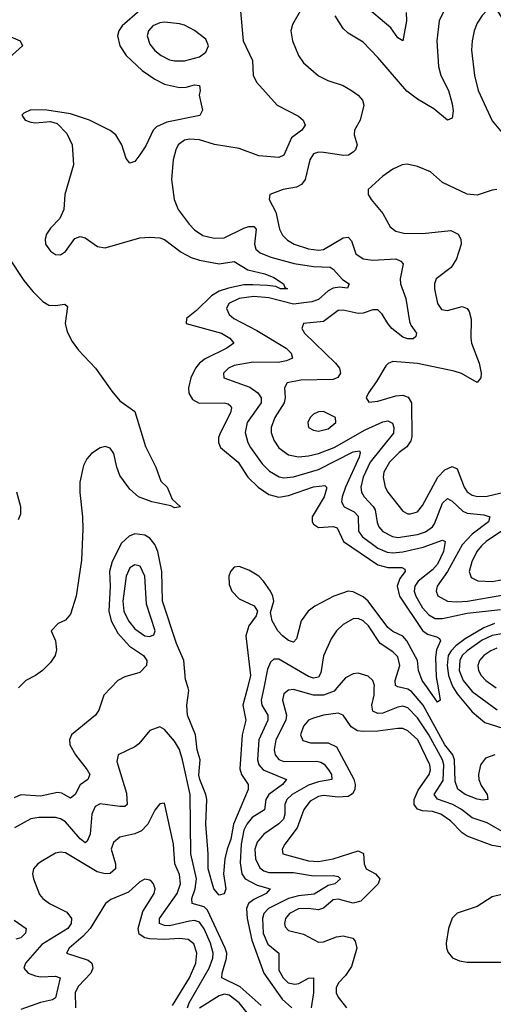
# Model space of a CAD drawing. Header units: inches. Extents: x 1843162 to 1959474, y 907081 to 1016326.
# Tile 179 of 256: x 1854746 to 1856655, y 1008724 to 1012695. Entities that reach past the tile are written whole.
import ezdxf

# ---------------------------------------------------------------- set-up
doc = ezdxf.new("R2010")
doc.units = ezdxf.units.IN
doc.header["$MEASUREMENT"] = 0
doc.layers.add('B8050', color=7, linetype='Continuous')
doc.layers.add('B8051', color=7, linetype='Continuous')

msp = doc.modelspace()

# ---------------------------------------------------------------- linework, layer by layer
at = {"layer": 'B8050', "color": 5}
for points, elevation in [([(1855112.8, 1010000), (1855084.7, 1009970), (1855065, 1009910), (1855051.1, 1009890), (1854954.7, 1009810), (1854945.9, 1009790), (1854948, 1009770), (1854970.1, 1009730), (1855018, 1009670), (1855028.6, 1009650), (1855020.2, 1009630), (1854990, 1009608.5), (1854969.6, 1009570.4), (1854950, 1009554.8), (1854915.1, 1009575.1), (1854898.4, 1009578.4), (1854830, 1009563.8), (1854750, 1009568.1), (1854723, 1009557)], 520), ([(1855663.7, 1010000), (1855645.6, 1009930), (1855657.1, 1009870), (1855643, 1009810), (1855633, 1009673), (1855639.6, 1009650), (1855666.6, 1009610), (1855666.3, 1009590), (1855607.8, 1009450), (1855597, 1009390), (1855581.5, 1009350), (1855572.8, 1009310), (1855568, 1009250), (1855576.8, 1009190), (1855570, 1009169.5), (1855550, 1009163.5), (1855528.5, 1009190), (1855505, 1009270), (1855505.6, 1009330), (1855496.4, 1009450), (1855499.8, 1009550), (1855496.7, 1009570), (1855471.4, 1009630), (1855468, 1009648), (1855472.9, 1009710), (1855461.4, 1009750), (1855453.9, 1009810), (1855422.4, 1009890), (1855420.1, 1009930), (1855427.4, 1009990), (1855424.4, 1010000)], 520), ([(1855729.4, 1010000), (1855718.8, 1009950), (1855721.6, 1009930), (1855746.1, 1009890), (1855746.5, 1009870), (1855709.4, 1009790), (1855704.3, 1009710), (1855710.1, 1009690), (1855727.2, 1009670), (1855821.6, 1009630), (1855805.6, 1009610), (1855749.7, 1009570), (1855738.3, 1009550), (1855732.2, 1009507.8), (1855683.3, 1009476.7), (1855661.1, 1009450), (1855650, 1009426.6), (1855639.2, 1009370), (1855634.4, 1009294.4), (1855641.7, 1009250), (1855654.1, 1009230), (1855703.6, 1009203.6), (1855754.9, 1009190), (1855739.7, 1009170), (1855690, 1009146.7), (1855668.8, 1009130), (1855660.4, 1009110), (1855663, 1009070), (1855682, 1008982), (1855730.4, 1008850), (1855804, 1008744), (1855843.3, 1008710)], 540), ([(1856024.3, 1010000), (1856012.9, 1009987.1), (1855970, 1009971.2), (1855930, 1009970.3), (1855850, 1009993.4), (1855829.2, 1009990.8), (1855810, 1009975.6), (1855805.9, 1009950), (1855821.9, 1009890), (1855818.3, 1009870), (1855779, 1009790), (1855772, 1009750), (1855776.3, 1009730), (1855791, 1009711), (1855810, 1009703.5), (1855943.8, 1009703.8), (1855959.9, 1009699.9), (1855972.8, 1009692.8), (1855991.2, 1009670), (1856002.7, 1009650), (1856003.5, 1009630), (1855950, 1009620.8), (1855910, 1009607.1), (1855844.1, 1009570), (1855823.1, 1009550), (1855814.7, 1009530), (1855814.7, 1009490), (1855808.8, 1009470), (1855790, 1009451.6), (1855729.5, 1009410), (1855702.5, 1009377.5), (1855693.9, 1009350), (1855695.8, 1009310), (1855714.4, 1009274.4), (1855730, 1009262.7), (1855750, 1009255.5), (1855850, 1009255), (1855930, 1009241.9), (1856010, 1009243.5), (1856030, 1009239.7), (1856038.9, 1009230), (1856015.8, 1009210), (1855990, 1009202.8), (1855932.3, 1009167.7), (1855870, 1009160.6), (1855830, 1009150.7), (1855748.4, 1009110), (1855730.6, 1009090), (1855724.4, 1009070), (1855726.7, 1009010), (1855746.1, 1008966.1), (1855790.8, 1008930), (1855790, 1008860.9), (1855807.3, 1008830), (1855828.5, 1008810), (1855855.4, 1008804.6), (1855871.7, 1008808.3), (1855910, 1008828.6), (1855930.1, 1008830.1), (1855930.1, 1008770.1), (1855921, 1008710)], 560), ([(1856709.2, 1009410), (1856630, 1009455.7), (1856570, 1009476), (1856526.7, 1009510), (1856491.9, 1009530), (1856430, 1009550.6), (1856416.7, 1009570), (1856453.4, 1009626.6), (1856455.3, 1009690), (1856449.9, 1009710), (1856395.8, 1009810), (1856350, 1009879.5), (1856310, 1009919.7), (1856290, 1009925.6), (1856270, 1009921.6), (1856210, 1009898.2), (1856190, 1009897), (1856170, 1009905.7), (1856165.5, 1009930), (1856174.7, 1009970), (1856175.4, 1010000)], 560), ([(1856661.3, 1009730), (1856623.8, 1009716.2), (1856604.2, 1009690), (1856594.9, 1009650), (1856596.3, 1009630), (1856606.2, 1009606.2), (1856631.1, 1009570), (1856633.4, 1009550), (1856613, 1009547), (1856590, 1009550.5), (1856542.4, 1009570), (1856512, 1009592), (1856502, 1009622), (1856498.8, 1009710), (1856491.4, 1009730), (1856460.4, 1009770), (1856373, 1009930), (1856325, 1009985), (1856310, 1009995.3), (1856287.7, 1010000)], 540), ([(1856432.3, 1010000), (1856440.3, 1009950), (1856430, 1009942.2), (1856389.3, 1010000)], 520), ([(1856494.7, 1010000), (1856510, 1009975.5), (1856570, 1009903.8), (1856620.7, 1009860.7), (1856770, 1009813.9)], 540), ([(1856558.1, 1010000), (1856570, 1009985.8), (1856670.8, 1009910.8)], 560), ([(1856729.7, 1009350.3), (1856650, 1009363.6), (1856550, 1009401.8), (1856530, 1009415.9), (1856483.2, 1009463.2), (1856443, 1009490), (1856410, 1009501.4), (1856370, 1009504.6), (1856350, 1009510.8), (1856336, 1009530), (1856335.6, 1009550), (1856352.3, 1009587.7), (1856397.1, 1009650), (1856401.9, 1009670), (1856399.4, 1009690), (1856350.3, 1009790), (1856310, 1009827), (1856290, 1009835.5), (1856270, 1009836.7), (1856190, 1009824.8), (1856130, 1009823.5), (1856107.2, 1009827.2), (1856082.3, 1009842.3), (1856050.4, 1009890.4), (1856030, 1009897.9), (1855970, 1009890.4), (1855930, 1009878.3), (1855910, 1009869.8), (1855890, 1009845.1), (1855878, 1009810), (1855887.3, 1009787.3), (1855918.3, 1009778.2), (1855990, 1009778.9), (1856022.4, 1009762.4), (1856092.2, 1009632.2), (1856098.8, 1009610), (1856097.4, 1009590), (1856087.4, 1009572.6), (1856070, 1009561.8), (1856030, 1009559.4), (1855970, 1009566.4), (1855950, 1009562.5), (1855916.4, 1009543.6), (1855891.5, 1009510), (1855864.4, 1009435.6), (1855814, 1009370), (1855803.8, 1009350), (1855806.5, 1009330), (1855910, 1009302.5), (1855950, 1009299.7), (1856010, 1009310.4), (1856110, 1009343.3), (1856132.1, 1009332.1), (1856134.4, 1009290), (1856142.6, 1009270), (1856180.3, 1009250), (1856198.2, 1009230), (1856191, 1009210), (1856120.7, 1009139.3), (1856090, 1009131.5), (1856030, 1009147.6), (1856010, 1009145), (1855970, 1009111.4), (1855950, 1009104.4), (1855910, 1009110.6), (1855870, 1009109.4), (1855833.5, 1009090), (1855817.8, 1009070), (1855812.9, 1009050), (1855816.1, 1009036.1), (1855830, 1009021.3), (1855890, 1009006.3), (1855950, 1008975), (1855970, 1008976.3), (1856023.5, 1008996.5), (1856050, 1008999.8), (1856088.8, 1008990), (1856098.4, 1008978.4), (1856104.8, 1008950), (1856083.6, 1008876.4), (1856059.8, 1008840.2), (1856031, 1008810), (1856021.7, 1008790), (1856021.5, 1008770), (1856030, 1008752.2), (1856063.8, 1008710)], 580), ([(1855718.6, 1008718.6), (1855633.9, 1008793.9), (1855561, 1008830), (1855561.9, 1008850), (1855579.6, 1008910), (1855580.5, 1008930), (1855574.6, 1008950), (1855502.9, 1009102.9), (1855490, 1009116.9), (1855441.2, 1009130), (1855439.1, 1009150), (1855453.1, 1009190), (1855458.1, 1009230), (1855435.6, 1009330), (1855432.3, 1009570), (1855402.7, 1009710), (1855390, 1009751.1), (1855370, 1009785.3), (1855330, 1009832.6), (1855310, 1009843.1), (1855270, 1009828.3), (1855225.5, 1009774.5), (1855210, 1009762.7), (1855142.6, 1009730), (1855137.4, 1009702.6), (1855175.9, 1009575.9), (1855178.7, 1009530), (1855170, 1009521.9), (1855150, 1009521.3), (1855070, 1009532.2), (1855050, 1009522), (1855037.1, 1009490), (1855029.7, 1009410.3), (1855017.9, 1009382.1), (1855010, 1009374.6), (1854990, 1009390.5), (1854930, 1009459.7), (1854910, 1009472.1), (1854890, 1009477.3), (1854823.2, 1009476.8), (1854790, 1009471.3), (1854724.9, 1009435.1)], 540), ([(1855421.7, 1008710), (1855429, 1008730), (1855510.2, 1008870), (1855523.8, 1008910), (1855525.5, 1008930), (1855514.6, 1008970), (1855490, 1009028.7), (1855470, 1009054.4), (1855450, 1009061.2), (1855430, 1009059), (1855350, 1009040.8), (1855330, 1009041.4), (1855309.9, 1009050), (1855309.9, 1009070), (1855380.5, 1009170), (1855394.3, 1009210), (1855390, 1009246.9), (1855370.6, 1009290), (1855366.2, 1009370), (1855330, 1009535.1), (1855310, 1009532.3), (1855290, 1009507), (1855262.5, 1009450), (1855237.2, 1009422.8), (1855210, 1009411.8), (1855150, 1009398), (1855123.8, 1009376.2), (1855115.1, 1009350), (1855131.5, 1009290), (1855132.1, 1009270), (1855110, 1009250.9), (1855089.9, 1009249.9), (1855058.5, 1009258.5), (1854930, 1009334.8), (1854910, 1009338), (1854890, 1009332.7), (1854837.6, 1009302.4), (1854818.7, 1009290), (1854801.1, 1009270), (1854797.8, 1009250), (1854800.8, 1009230), (1854826.1, 1009166.1), (1854839, 1009150), (1854865.3, 1009130), (1854935.6, 1009095.6), (1854954.8, 1009070), (1854953.4, 1009050), (1854939.5, 1009030), (1854835, 1008965), (1854769.2, 1008890), (1854762.2, 1008870), (1854779.7, 1008850), (1854810, 1008838.5), (1854830, 1008835.1), (1854890, 1008837), (1854909.1, 1008830), (1854890.4, 1008749.6), (1854877.9, 1008742.1), (1854830, 1008731.3), (1854750, 1008702.3)], 560), ([(1855361.6, 1008718.4), (1855430.8, 1008830), (1855455.4, 1008890), (1855459.3, 1008930), (1855447.3, 1008967.3), (1855424.6, 1008984.6), (1855390, 1008989.5), (1855330, 1008985.7), (1855268.4, 1008988.4), (1855250, 1008991.7), (1855226.9, 1009006.9), (1855223.1, 1009030), (1855242.1, 1009097.9), (1855287.2, 1009170), (1855291.2, 1009190), (1855285.7, 1009210), (1855278, 1009218), (1855270, 1009224.7), (1855250, 1009228.5), (1855230, 1009218), (1855184, 1009176), (1855113.4, 1009146.6), (1855091.3, 1009130), (1855030.1, 1009030), (1855001.7, 1008998.3), (1854945.6, 1008950), (1854934, 1008930), (1855021.9, 1008901.9), (1855037, 1008890), (1855041.1, 1008870), (1855032.7, 1008850), (1854983.2, 1008796.8), (1854969, 1008771), (1854971.2, 1008710)], 580), ([(1856690, 1009166), (1856650, 1009157.5), (1856590, 1009118.8), (1856510, 1009091), (1856490, 1009071.3), (1856474, 1009030), (1856464.9, 1008970), (1856466, 1008950), (1856472.7, 1008932.7), (1856491.3, 1008911.3), (1856519.4, 1008899.4), (1856550, 1008894.2), (1856690, 1008894.2)], 620), ([(1854723.2, 1009063.2), (1854771.3, 1009030), (1854769.2, 1009010), (1854750, 1008991.7), (1854730, 1008985.8)], 540), ([(1855663.2, 1008690), (1855630, 1008729.6), (1855590, 1008761), (1855570, 1008764.4), (1855550, 1008757.3), (1855470, 1008707.8)], 560)]:
    msp.add_lwpolyline(points, dxfattribs=dict(at, elevation=elevation))
at = {"layer": 'B8051', "color": 5}
for points, elevation in [([(1855230, 1012732.6), (1855158.4, 1012670), (1855145, 1012650), (1855139.8, 1012630), (1855148.9, 1012590), (1855175.4, 1012550), (1855240.1, 1012490), (1855290, 1012455), (1855330, 1012435.4), (1855390, 1012422), (1855416.9, 1012423.1), (1855450, 1012431.8), (1855470.1, 1012430.1), (1855473.2, 1012410), (1855468.7, 1012390), (1855482.8, 1012330), (1855471.5, 1012308.5), (1855338.7, 1012281.3), (1855297, 1012263), (1855284.1, 1012250), (1855253.9, 1012186.1), (1855230, 1012149.7), (1855210, 1012123), (1855190, 1012116.9), (1855175.3, 1012135.3), (1855157.8, 1012190), (1855133.1, 1012230), (1855110, 1012248.1), (1855026.6, 1012290), (1854950, 1012315.4), (1854855.3, 1012330), (1854790, 1012331.6), (1854762, 1012318), (1854753.8, 1012310), (1854768, 1012290), (1854790, 1012282.2), (1854810, 1012279.5), (1854870, 1012284.5), (1854896.1, 1012276.1), (1854935.9, 1012235.9), (1854957.1, 1012190), (1854962.2, 1012110), (1854928.2, 1011990), (1854924.1, 1011930), (1854907.3, 1011892.7), (1854870, 1011854.4), (1854854.2, 1011830), (1854848.7, 1011810), (1854850.2, 1011790), (1854870, 1011761), (1854890, 1011748.1), (1854910, 1011746.1), (1854930, 1011759.7), (1854967.4, 1011812.6), (1854990, 1011820.5), (1855010, 1011815.1), (1855060, 1011780), (1855090, 1011775.4), (1855230, 1011815), (1855270, 1011818.3), (1855310, 1011815.4), (1855330, 1011808.3), (1855397.3, 1011757.3), (1855436.4, 1011736.4), (1855470, 1011725.5), (1855550, 1011710.1), (1855610, 1011719.5), (1855665.7, 1011685.7), (1855733.7, 1011670), (1855770, 1011654.7), (1855808.7, 1011630), (1855815.3, 1011615.3), (1855826, 1011610), (1855797.2, 1011610), (1855778.3, 1011618.3), (1855742.9, 1011622.9), (1855685.9, 1011625.9), (1855650, 1011625.6), (1855587.2, 1011612.8), (1855550, 1011600), (1855519.1, 1011580.9), (1855458.4, 1011521.6), (1855417.6, 1011490), (1855417.3, 1011470), (1855559.2, 1011430), (1855592.9, 1011410), (1855608.9, 1011390), (1855580.2, 1011370), (1855493.1, 1011326.9), (1855470, 1011309.9), (1855454.9, 1011290), (1855435.7, 1011250), (1855425.9, 1011210), (1855428, 1011188), (1855442.6, 1011162.6), (1855468.9, 1011148.9), (1855569.6, 1011149.6), (1855585.7, 1011145.8), (1855596.4, 1011136.4), (1855599.8, 1011130), (1855595.9, 1011110), (1855554.8, 1011030), (1855547.3, 1011010), (1855547, 1010990), (1855555.3, 1010970), (1855626.6, 1010910), (1855665.8, 1010850), (1855706.6, 1010810), (1855750, 1010780.3), (1855790, 1010768.9), (1855830, 1010776.2), (1855930.6, 1010810.6), (1855976, 1010816), (1855982.8, 1010810), (1855982.4, 1010802.4), (1855972.7, 1010770), (1855924.5, 1010690), (1855924.2, 1010670), (1855930, 1010659.7), (1855950, 1010647.2), (1856010, 1010650.8), (1856025.3, 1010645.3), (1856051, 1010590), (1856190, 1010496.6), (1856230, 1010486), (1856285.9, 1010485.9), (1856298.3, 1010478.3), (1856300.2, 1010470), (1856278.9, 1010441.1), (1856267.6, 1010410), (1856276.4, 1010370), (1856370, 1010231.4), (1856390, 1010216), (1856426.2, 1010206.2), (1856438.6, 1010198.6), (1856442.2, 1010190), (1856426.2, 1010153.8), (1856422.5, 1010122.5), (1856425.1, 1010045.1), (1856432.3, 1010000)], 520), ([(1855635.6, 1012730), (1855646, 1012610), (1855684.4, 1012530), (1855687.6, 1012470), (1855702.2, 1012442.2), (1855784.4, 1012350), (1855870, 1012306), (1855889, 1012290), (1855896.9, 1012270), (1855883.1, 1012250), (1855841.8, 1012218.2), (1855811, 1012149), (1855790, 1012138.7), (1855710, 1012145.4), (1855630, 1012175.7), (1855531, 1012191), (1855470, 1012210.8), (1855430, 1012213.7), (1855410, 1012208.5), (1855384.8, 1012190), (1855374.6, 1012170), (1855365, 1012130), (1855357.8, 1012050), (1855369.1, 1011970), (1855384.9, 1011930), (1855428.5, 1011870), (1855450, 1011847.1), (1855484.2, 1011824.2), (1855530, 1011814), (1855570, 1011815.6), (1855650, 1011854.3), (1855670, 1011861), (1855690, 1011861.1), (1855699.4, 1011850), (1855692.4, 1011790), (1855698, 1011770), (1855714.9, 1011754.9), (1855757.7, 1011737.7), (1855851.9, 1011711.9), (1855930, 1011700.1), (1855996.8, 1011696.8), (1856010, 1011689.4), (1856046.7, 1011646.7), (1856074.4, 1011630), (1856067.5, 1011612.5), (1856035.7, 1011615.7), (1856010, 1011611.6), (1855990, 1011601.3), (1855950, 1011565.8), (1855923, 1011557), (1855850, 1011547.8), (1855750, 1011573.1), (1855690, 1011578.2), (1855630.3, 1011570), (1855589.4, 1011550.6), (1855579, 1011530), (1855590, 1011506.3), (1855609.3, 1011490), (1855701.2, 1011441.2), (1855819.8, 1011370), (1855840.6, 1011350), (1855845.5, 1011330), (1855821.5, 1011318.5), (1855788, 1011312), (1855686.6, 1011313.4), (1855610, 1011299.6), (1855586.9, 1011290), (1855568, 1011270), (1855568.7, 1011250), (1855673.3, 1011213.3), (1855705.4, 1011190), (1855719.1, 1011170), (1855719.6, 1011150), (1855662.7, 1011070), (1855654.4, 1011030), (1855666.1, 1010990), (1855676.9, 1010970), (1855723.6, 1010903.6), (1855753.4, 1010873.4), (1855791.5, 1010851.5), (1855810, 1010847.6), (1855850, 1010850.8), (1855950, 1010881), (1856090, 1010952.1), (1856115.5, 1010955.5), (1856118.7, 1010950), (1856113.7, 1010930), (1856059, 1010810), (1856045.3, 1010770), (1856043.8, 1010750), (1856054.2, 1010730), (1856093.9, 1010710), (1856110, 1010692.2), (1856112.3, 1010632.3), (1856126, 1010610), (1856190, 1010564), (1856227.5, 1010547.5), (1856250, 1010544.1), (1856290, 1010548.6), (1856371.8, 1010568.2), (1856450, 1010595.8), (1856461.3, 1010590), (1856454.7, 1010550), (1856430, 1010498.5), (1856410, 1010476.1), (1856351.8, 1010430), (1856338.8, 1010410), (1856336.7, 1010390), (1856342.7, 1010370), (1856370, 1010323), (1856394.6, 1010294.6), (1856420.3, 1010280.3), (1856450, 1010279.3), (1856550, 1010300.7), (1856684.2, 1010315.8)], 540), ([(1855881.3, 1012738.7), (1855844.9, 1012675.1), (1855839.5, 1012650), (1855845.5, 1012610), (1855870.2, 1012550), (1855890, 1012520.9), (1855950, 1012468.1), (1855988, 1012450), (1856049.4, 1012429.4), (1856083.7, 1012410), (1856110.1, 1012390.1), (1856127.4, 1012370), (1856133.1, 1012350), (1856118.9, 1012290), (1856095.6, 1012250), (1856093.6, 1012230), (1856105.8, 1012190), (1856099, 1012170), (1856090, 1012160.4), (1856071.3, 1012148.7), (1856052.8, 1012147.2), (1855970, 1012159.9), (1855950, 1012160.2), (1855930, 1012153.6), (1855915.1, 1012130), (1855896.4, 1012050), (1855881.7, 1012030), (1855861.1, 1012018.9), (1855807.7, 1012010), (1855754, 1011990), (1855752, 1011970), (1855778.3, 1011918.3), (1855793.6, 1011850), (1855805.3, 1011825.3), (1855825.5, 1011805.5), (1855852.3, 1011790), (1855910, 1011770.5), (1855950, 1011765.8), (1855970, 1011768), (1856050, 1011814.6), (1856070, 1011817.2), (1856083.4, 1011803.4), (1856101.4, 1011750), (1856130, 1011730.8), (1856170, 1011724.5), (1856262, 1011730), (1856281.7, 1011721.7), (1856291.3, 1011710), (1856279.1, 1011650), (1856281.6, 1011630), (1856301.9, 1011570), (1856317.5, 1011477.5), (1856322.7, 1011462.7), (1856346, 1011430), (1856343.4, 1011416.6), (1856331.9, 1011408.1), (1856310, 1011407.5), (1856290, 1011415), (1856246.4, 1011450), (1856229.3, 1011470), (1856207.6, 1011507.6), (1856190, 1011525), (1856170, 1011525.4), (1856130, 1011511.5), (1856110, 1011509.9), (1856050, 1011524.1), (1856030, 1011521.8), (1855970, 1011477.7), (1855890.3, 1011469.7), (1855882.8, 1011450), (1855894.4, 1011430), (1856019.3, 1011310), (1856034.7, 1011290), (1856039.3, 1011270), (1856028, 1011252), (1856010, 1011243.4), (1855878.5, 1011241.5), (1855824, 1011230), (1855813.4, 1011210), (1855815.9, 1011170), (1855811.6, 1011150), (1855774.1, 1011090), (1855759.3, 1011050), (1855760.1, 1011030), (1855770, 1010999.6), (1855790, 1010967.8), (1855830, 1010939.5), (1855870, 1010932.4), (1855910, 1010935.5), (1855950, 1010945.6), (1856013.6, 1010970), (1856139, 1011041), (1856210, 1011073), (1856230, 1011077.2), (1856248.1, 1011068.1), (1856253.9, 1011050), (1856252.5, 1011027.5), (1856158.9, 1010910), (1856131, 1010850), (1856121.6, 1010810), (1856123.9, 1010790), (1856133.9, 1010770), (1856171.3, 1010731.3), (1856178.5, 1010718.5), (1856187.2, 1010667.2), (1856193.9, 1010650), (1856210.4, 1010630.4), (1856248.2, 1010610), (1856270, 1010607.1), (1856350, 1010619.1), (1856382, 1010630), (1856409.9, 1010650), (1856418.4, 1010661.6), (1856450, 1010744.7), (1856470, 1010763.7), (1856490, 1010753.4), (1856532.1, 1010712.1), (1856550, 1010705.3), (1856617.5, 1010697.5), (1856641.1, 1010690), (1856635.2, 1010670), (1856570, 1010620.1), (1856530, 1010576.9), (1856470.3, 1010469.7), (1856429.1, 1010410), (1856424.2, 1010390), (1856431.6, 1010371.6), (1856470.1, 1010350.1), (1856506.4, 1010346.4), (1856551.5, 1010350), (1856690, 1010374.6)], 560), ([(1856455.5, 1012730), (1856436.3, 1012690), (1856427.4, 1012610), (1856433.9, 1012506.1), (1856443.3, 1012470), (1856473.9, 1012410), (1856490, 1012356.3), (1856493.1, 1012326.9), (1856490, 1012297.2), (1856470, 1012289.7), (1856415.7, 1012335.7), (1856350, 1012374.9), (1856306.9, 1012406.9), (1856190, 1012542.3), (1856130, 1012604), (1856070, 1012641.1), (1856050, 1012659.7), (1856017.2, 1012710)], 560), ([(1856303.4, 1012723.4), (1856305.4, 1012690), (1856290, 1012609.5), (1856270, 1012622.4), (1856242.7, 1012662.7), (1856130, 1012756.6)], 540), ([(1854710, 1012626.5), (1854747.7, 1012610), (1854757.3, 1012590), (1854690, 1012528.7)], 480), ([(1856670, 1012009.6), (1856650, 1012007.8), (1856590, 1011986.9), (1856550, 1011991.2), (1856450, 1012038), (1856401.5, 1012081.5), (1856350, 1012103.4), (1856307.9, 1012112.1), (1856287.7, 1012110), (1856250, 1012091.9), (1856210, 1012063.5), (1856150.5, 1012010), (1856150.5, 1011990), (1856163.1, 1011970), (1856210, 1011913.1), (1856239.4, 1011859.4), (1856261.7, 1011841.7), (1856293.8, 1011833.8), (1856370, 1011833.2), (1856484.1, 1011844.1), (1856514, 1011830), (1856524.5, 1011810), (1856525.2, 1011790), (1856507.1, 1011730), (1856484.9, 1011695.1), (1856424.2, 1011650), (1856417.7, 1011630), (1856418.3, 1011610), (1856430, 1011550.7), (1856446.6, 1011526.6), (1856470, 1011521.6), (1856530, 1011538), (1856550, 1011530.3), (1856558.1, 1011518.1), (1856566.5, 1011486.5), (1856564.1, 1011410), (1856567.8, 1011390), (1856598.6, 1011310), (1856606.7, 1011270), (1856605.3, 1011250), (1856590, 1011231.2), (1856527.4, 1011267.4), (1856497.4, 1011277.4), (1856350, 1011308.2), (1856250, 1011316.5), (1856231.1, 1011308.9), (1856221.7, 1011298.3), (1856184.8, 1011235.2), (1856151.6, 1011190), (1856142.6, 1011170), (1856152.7, 1011152.7), (1856190, 1011156.2), (1856262.7, 1011177.3), (1856290, 1011180.4), (1856311.9, 1011171.9), (1856324.7, 1011150), (1856326.9, 1011013.1), (1856323.1, 1010996.9), (1856307.2, 1010972.8), (1856275.1, 1010950), (1856237.2, 1010910), (1856214.1, 1010870), (1856210.8, 1010850), (1856218.9, 1010810), (1856229.5, 1010790), (1856290, 1010712.6), (1856310, 1010702.2), (1856321.6, 1010701.6), (1856350, 1010710.2), (1856370, 1010735.5), (1856431.2, 1010850), (1856460.1, 1010879.9), (1856490, 1010893.4), (1856510, 1010883.8), (1856537.7, 1010810), (1856550, 1010790.8), (1856570, 1010777.5), (1856592.1, 1010772.1), (1856630, 1010773.7), (1856750, 1010801.2)], 580), ([(1854698.8, 1011738.8), (1854763, 1011643), (1854798.7, 1011598.7), (1854838.6, 1011558.6), (1854863.4, 1011543.4), (1854890, 1011541.9), (1854927.9, 1011547.9), (1854937.9, 1011537.9), (1854929.1, 1011470), (1854936.4, 1011436.4), (1854956.7, 1011396.7), (1854982.6, 1011362.6), (1855051.5, 1011290), (1855116.7, 1011196.7), (1855150, 1011157.3), (1855210, 1011114.9), (1855253, 1010973), (1855294.9, 1010890), (1855314.4, 1010834.4), (1855340.7, 1010810), (1855360.5, 1010760.5), (1855394, 1010730), (1855370, 1010726.6), (1855354.6, 1010734.6), (1855279, 1010750), (1855224, 1010770), (1855190, 1010800.8), (1855150, 1010856.5), (1855136.7, 1010890), (1855125.4, 1010945.4), (1855110, 1010967.5), (1855090, 1010973.3), (1855070, 1010968.8), (1855034.6, 1010945.4), (1855016.3, 1010923.7), (1855002.7, 1010897.3), (1854987.8, 1010830), (1854987.5, 1010787.5), (1854999.5, 1010690), (1854999.8, 1010640.2), (1854994.6, 1010514.6), (1854973.2, 1010370), (1854950, 1010297.2), (1854930, 1010273.2), (1854901, 1010259), (1854872, 1010230), (1854890.4, 1010190.4), (1854893.5, 1010153.5), (1854888.2, 1010130), (1854870, 1010102), (1854837.3, 1010070), (1854810, 1010049.5), (1854770.5, 1010029.5), (1854741.3, 1010000)], 480), ([(1854741.1, 1010678.9), (1854750, 1010701.6), (1854750.9, 1010730), (1854733.8, 1010790)], 480), ([(1855424.4, 1010000), (1855414, 1010034), (1855407.5, 1010110), (1855378.4, 1010178.4), (1855321, 1010350), (1855318.9, 1010470), (1855302.6, 1010550), (1855290, 1010578.5), (1855270, 1010603.6), (1855250, 1010615.8), (1855210, 1010621.2), (1855187.5, 1010612.5), (1855155.9, 1010584.1), (1855118.1, 1010510), (1855108.3, 1010470), (1855110.8, 1010410), (1855105.2, 1010310), (1855114.8, 1010270), (1855141.2, 1010221.2), (1855188.1, 1010168.1), (1855245, 1010130), (1855257.9, 1010110), (1855257, 1010090), (1855230, 1010062.1), (1855170, 1010044.5), (1855140.9, 1010030), (1855112.8, 1010000)], 520), ([(1856712.4, 1010647.6), (1856626.2, 1010590), (1856607.4, 1010572.6), (1856588.4, 1010550), (1856568, 1010508), (1856558.3, 1010470), (1856565.5, 1010445.5), (1856592.3, 1010432.3), (1856650, 1010429.7), (1856710, 1010439.9)], 580), ([(1856389.3, 1010000), (1856368.1, 1010030), (1856353.2, 1010070), (1856349.2, 1010110), (1856307.2, 1010190), (1856290, 1010208.7), (1856250, 1010227.8), (1856230, 1010243), (1856150, 1010349.9), (1856130, 1010367.2), (1856090, 1010387.2), (1856070, 1010389.4), (1856012.6, 1010370), (1855935.2, 1010330), (1855909.4, 1010310), (1855880.1, 1010270), (1855861.8, 1010198.2), (1855850, 1010184.6), (1855830, 1010191.3), (1855805.6, 1010210), (1855787, 1010230), (1855763.7, 1010270), (1855756.4, 1010303.6), (1855769.8, 1010350), (1855765.7, 1010370), (1855757.2, 1010390), (1855729.3, 1010430), (1855710, 1010450.3), (1855670, 1010474.7), (1855630, 1010489.2), (1855610, 1010486.2), (1855595.8, 1010470), (1855589.1, 1010450), (1855590, 1010417.3), (1855600.5, 1010390), (1855630, 1010358.6), (1855691.2, 1010331.2), (1855704.4, 1010310), (1855699.5, 1010290), (1855669.6, 1010250.4), (1855657.1, 1010210), (1855676.6, 1010050), (1855663.7, 1010000)], 520), ([(1856287.7, 1010000), (1856270, 1010003.7), (1856260.2, 1010010), (1856259.7, 1010030), (1856278.9, 1010090), (1856270, 1010125.6), (1856250, 1010145.6), (1856199, 1010179), (1856152.2, 1010250), (1856130, 1010271), (1856110, 1010279.9), (1856090, 1010278.8), (1856050, 1010255.7), (1856023.5, 1010230), (1856001.9, 1010198.1), (1855970.6, 1010129.4), (1855959.7, 1010060.3), (1855950, 1010043.2), (1855930, 1010039.2), (1855910, 1010045.3), (1855790, 1010115.3), (1855770, 1010115.4), (1855756.8, 1010103.2), (1855745.2, 1010074.8), (1855729.4, 1010000)], 540), ([(1856660.1, 1010259.9), (1856617.3, 1010242.7), (1856541.8, 1010198.2), (1856504.6, 1010170), (1856485.2, 1010150), (1856473.7, 1010130), (1856469.4, 1010090.6), (1856474, 1010050), (1856489, 1010009), (1856494.7, 1010000)], 540), ([(1856690, 1010218.4), (1856650, 1010211.5), (1856610, 1010191.9), (1856549.7, 1010150), (1856529.8, 1010130), (1856519.6, 1010110), (1856517.3, 1010070), (1856533.1, 1010030), (1856558.1, 1010000)], 560), ([(1856670, 1010160.1), (1856644.6, 1010150), (1856616.4, 1010130), (1856599.2, 1010110), (1856592.5, 1010090), (1856595.4, 1010070), (1856606, 1010050), (1856625.5, 1010030), (1856666.6, 1010000)], 580), ([(1856175.4, 1010000), (1856175.6, 1010010), (1856169.4, 1010029.4), (1856150, 1010046.6), (1856110, 1010059.8), (1856090, 1010057), (1856059.7, 1010040.3), (1856024.3, 1010000)], 560)]:
    msp.add_lwpolyline(points, dxfattribs=dict(at, elevation=elevation))
for points, elevation in [([(1856650, 1012742), (1856630, 1012734), (1856610, 1012711.6), (1856590, 1012681.6), (1856577.8, 1012650), (1856569.4, 1012610), (1856567.9, 1012572.1), (1856579, 1012470), (1856594.7, 1012410), (1856650, 1012287.3), (1856698, 1012230), (1856706, 1012210), (1856710, 1012174), (1856730, 1012174.8), (1856750, 1012194.8), (1856776.9, 1012250), (1856781.7, 1012270), (1856785.5, 1012314.5), (1856777.4, 1012390), (1856743.2, 1012503.2), (1856736, 1012590), (1856721.4, 1012641.4), (1856710, 1012671.3), (1856671.9, 1012731.9)], 580), ([(1855330, 1012685.3), (1855310, 1012682.1), (1855282, 1012670), (1855264.8, 1012650), (1855259.8, 1012630), (1855270, 1012596), (1855290, 1012570.2), (1855316.5, 1012550), (1855350, 1012533.7), (1855370, 1012528.9), (1855410, 1012528.5), (1855470, 1012544.8), (1855495.6, 1012564.4), (1855506.9, 1012590), (1855496, 1012616), (1855450, 1012651.8), (1855410, 1012673.1), (1855390, 1012678.7)], 540), ([(1855970, 1011115.1), (1855950, 1011113.3), (1855930, 1011104.2), (1855917, 1011090), (1855907.9, 1011070), (1855910.4, 1011050), (1855930, 1011039), (1855950, 1011035.8), (1855990, 1011045.2), (1856020.5, 1011070), (1856019.5, 1011090)], 580), ([(1855210, 1010496.8), (1855190, 1010484.5), (1855175.5, 1010450), (1855162.1, 1010350), (1855165.4, 1010310), (1855184, 1010270), (1855210, 1010237.8), (1855250, 1010210.1), (1855270, 1010207.6), (1855286, 1010214), (1855292.5, 1010230), (1855257.1, 1010337.1), (1855249.9, 1010450), (1855230.8, 1010490.8)], 540)]:
    msp.add_lwpolyline(points, close=True, dxfattribs=dict(at, elevation=elevation))

doc.saveas('drawing.dxf')
